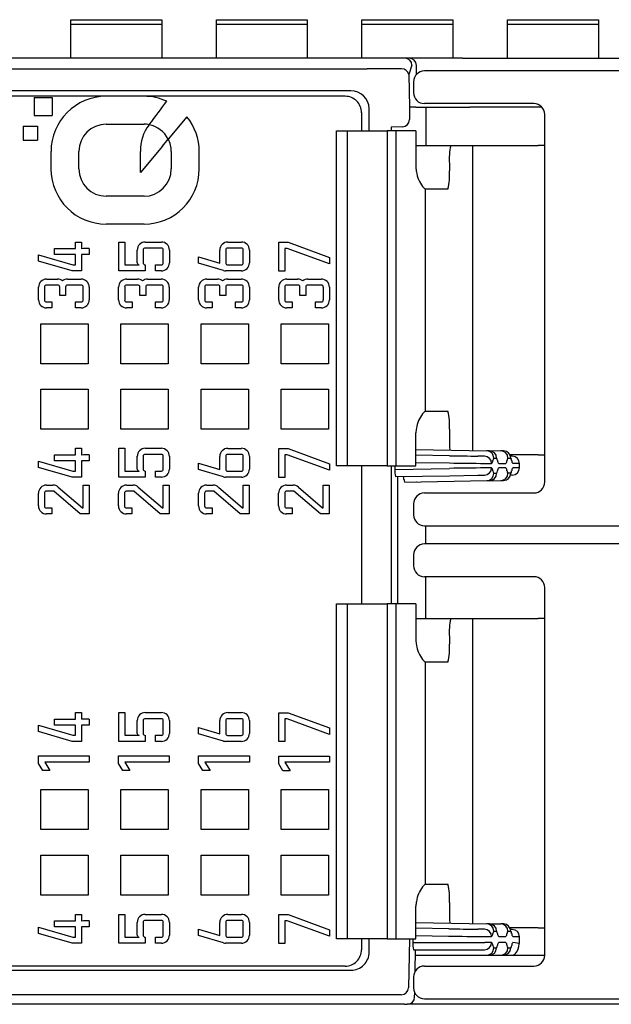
# Model space of a CAD drawing. Header units: millimetres. Extents: x 0 to 427, y 0 to 299.
# Tile 4 of 34: x 120 to 136, y 51 to 78. Entities that reach past the tile are written whole.
import ezdxf

# ---------------------------------------------------------------- set-up
doc = ezdxf.new("R2010")
doc.units = ezdxf.units.MM
doc.header["$MEASUREMENT"] = 0
doc.layers.add('Layer0000', color=7, linetype='Continuous', lineweight=25)

msp = doc.modelspace()

# ---------------------------------------------------------------- linework, layer by layer
at = {"layer": 'Layer0000', "color": 7, "linetype": 'Continuous', "lineweight": 25}
for p, q in [((121.62, 77.845), (121.62, 77.982)), ((121.62, 77.982), (124.12, 77.982)), ((124.12, 77.982), (124.12, 77.845)), ((125.62, 77.845), (125.62, 77.982)), ((125.62, 77.982), (128.12, 77.982)), ((128.12, 77.982), (128.12, 77.845)), ((129.62, 77.845), (129.62, 77.982)), ((129.62, 77.982), (132.12, 77.982)), ((132.12, 77.982), (132.12, 77.845)), ((133.62, 77.845), (133.62, 77.982)), ((133.62, 77.982), (136.12, 77.982)), ((136.12, 77.982), (136.12, 77.845)), ((121.62, 76.927), (121.62, 77.845)), ((124.12, 77.845), (121.62, 77.845)), ((124.12, 77.845), (124.12, 76.927)), ((125.62, 76.927), (125.62, 77.845)), ((128.12, 77.845), (125.62, 77.845)), ((128.12, 77.845), (128.12, 76.927)), ((129.62, 76.927), (129.62, 77.845)), ((132.12, 77.845), (129.62, 77.845)), ((132.12, 77.845), (132.12, 76.927)), ((133.62, 76.927), (133.62, 77.845)), ((136.12, 77.845), (133.62, 77.845)), ((136.12, 77.845), (136.12, 76.927)), ((129.685, 76.927), (111.8, 76.927)), ((130.798, 76.927), (129.685, 76.927)), ((130.918, 76.927), (130.798, 76.927)), ((132.383, 76.927), (130.918, 76.927)), ((132.383, 76.927), (132.782, 76.927)), ((132.782, 76.927), (142.325, 76.927)), ((108.02, 76.627), (129.763, 76.627)), ((130.709, 76.631), (129.762, 76.631)), ((129.762, 76.631), (129.763, 76.627)), ((130.995, 76.73), (130.911, 76.478)), ((131.12, 76.483), (131.118, 76.727)), ((202.184, 76.577), (131.338, 76.577)), ((130.911, 76.478), (130.925, 75.577)), ((129.319, 76.028), (107.968, 76.028)), ((131.038, 76.277), (131.038, 75.977)), ((128.333, 75.877), (111.52, 75.877)), ((120.61, 75.847), (121.109, 75.847)), ((120.61, 75.847), (120.61, 75.347)), ((121.109, 75.847), (121.109, 75.347)), ((123.634, 75.877), (122.592, 75.877)), ((129.159, 75.877), (128.333, 75.877)), ((129.819, 75.529), (129.819, 75.541)), ((129.819, 74.927), (129.819, 75.529)), ((131.098, 75.577), (130.925, 75.577)), ((130.925, 75.577), (130.925, 75.238)), ((131.098, 75.577), (131.124, 75.577)), ((131.124, 75.577), (132.588, 75.577)), ((134.344, 75.677), (131.338, 75.677)), ((131.377, 75.577), (131.377, 74.527)), ((134.567, 75.577), (132.588, 75.577)), ((120.61, 75.347), (121.109, 75.347)), ((124.81, 75.315), (124.3, 74.703)), ((129.609, 75.427), (129.609, 74.927)), ((134.644, 65.277), (134.644, 75.377)), ((120.313, 75.06), (120.704, 75.06)), ((120.313, 75.06), (120.313, 74.669)), ((120.704, 75.06), (120.704, 74.669)), ((122.592, 75.11), (123.634, 75.11)), ((123.773, 75.097), (123.783, 75.11)), ((130.425, 75.027), (130.423, 75.028)), ((130.423, 75.028), (130.423, 74.927)), ((130.733, 75.038), (130.425, 75.027)), ((124.136, 74.507), (124.299, 74.702)), ((128.919, 74.927), (129.069, 74.927)), ((128.919, 65.727), (128.919, 74.927)), ((129.069, 74.927), (129.218, 74.927)), ((129.219, 74.927), (129.699, 74.927)), ((129.219, 74.927), (129.219, 74.427)), ((129.699, 74.927), (130.311, 74.927)), ((130.554, 74.927), (130.311, 74.927)), ((130.311, 74.927), (130.311, 74.427)), ((131.092, 74.927), (130.554, 74.927)), ((130.554, 74.927), (130.554, 65.727)), ((131.105, 74.927), (131.092, 74.927)), ((131.105, 74.927), (131.105, 73.927)), ((120.313, 74.669), (120.704, 74.669)), ((124.136, 74.507), (123.532, 73.783)), ((129.219, 74.427), (129.219, 66.227)), ((130.311, 74.427), (130.311, 66.227)), ((131.105, 74.527), (132.061, 74.527)), ((132.061, 74.527), (132.655, 74.527)), ((132.655, 74.527), (134.467, 74.527)), ((132.655, 74.527), (132.655, 66.15)), ((134.644, 74.527), (134.467, 74.527)), ((121.076, 74.361), (121.076, 73.88)), ((121.843, 73.88), (121.843, 74.361)), ((123.532, 73.783), (123.532, 74.362)), ((124.383, 74.361), (124.383, 73.88)), ((125.15, 73.88), (125.15, 74.361)), ((132.023, 74.027), (132.023, 73.827)), ((131.36, 73.327), (131.36, 67.227)), ((131.36, 73.327), (131.365, 73.327)), ((131.984, 73.327), (131.365, 73.327)), ((123.634, 73.131), (122.592, 73.131)), ((123.634, 72.364), (122.592, 72.364)), ((121.748, 71.694), (121.748, 71.873)), ((121.748, 71.873), (121.915, 71.873)), ((121.915, 71.873), (121.915, 71.689)), ((122.936, 71.081), (122.936, 71.873)), ((122.936, 71.873), (123.103, 71.873)), ((123.103, 71.873), (123.103, 71.249)), ((124.109, 71.706), (123.664, 71.706)), ((123.666, 71.873), (124.109, 71.873)), ((126.307, 71.706), (125.931, 71.706)), ((125.936, 71.873), (126.307, 71.873)), ((127.334, 71.074), (127.334, 71.866)), ((127.334, 71.866), (127.593, 71.866)), ((127.563, 71.698), (127.501, 71.698)), ((127.501, 71.698), (127.501, 71.074)), ((128.727, 71.273), (127.563, 71.698)), ((127.593, 71.866), (128.727, 71.451)), ((120.734, 71.35), (120.734, 71.524)), ((120.734, 71.524), (121.68, 71.248)), ((121.176, 71.529), (121.176, 71.694)), ((121.176, 71.694), (121.748, 71.694)), ((121.748, 71.529), (121.176, 71.529)), ((121.748, 71.248), (121.748, 71.529)), ((122.127, 71.529), (121.915, 71.529)), ((121.915, 71.529), (121.915, 71.081)), ((122.127, 71.694), (122.127, 71.529)), ((123.448, 71.301), (123.448, 71.653)), ((123.611, 71.653), (123.611, 71.301)), ((124.162, 71.301), (124.162, 71.653)), ((124.329, 71.653), (124.329, 71.301)), ((125.134, 71.288), (125.134, 71.462)), ((125.134, 71.462), (125.716, 71.292)), ((125.716, 71.292), (125.716, 71.653)), ((125.879, 71.653), (125.879, 71.301)), ((126.36, 71.301), (126.36, 71.653)), ((126.527, 71.653), (126.527, 71.301)), ((128.727, 71.451), (128.727, 71.273)), ((121.656, 71.081), (120.734, 71.35)), ((121.68, 71.248), (121.748, 71.248)), ((123.103, 71.249), (123.501, 71.249)), ((123.664, 71.249), (123.664, 71.081)), ((123.95, 71.081), (123.95, 71.249)), ((123.95, 71.249), (124.109, 71.249)), ((125.813, 71.09), (125.134, 71.288)), ((125.931, 71.248), (126.307, 71.248)), ((121.915, 71.081), (121.656, 71.081)), ((123.457, 71.081), (122.936, 71.081)), ((123.664, 71.081), (123.457, 71.081)), ((124.109, 71.081), (123.95, 71.081)), ((126.307, 71.081), (125.874, 71.081)), ((127.501, 71.074), (127.334, 71.074)), ((120.734, 70.282), (120.734, 70.634)), ((120.901, 70.634), (120.901, 70.282)), ((120.954, 70.854), (121.254, 70.854)), ((121.263, 70.687), (120.954, 70.687)), ((121.316, 70.406), (121.316, 70.634)), ((121.479, 70.634), (121.479, 70.406)), ((121.531, 70.854), (121.907, 70.854)), ((121.907, 70.687), (121.531, 70.687)), ((121.96, 70.282), (121.96, 70.634)), ((122.127, 70.634), (122.127, 70.282)), ((122.934, 70.282), (122.934, 70.634)), ((123.101, 70.634), (123.101, 70.282)), ((123.154, 70.854), (123.454, 70.854)), ((123.463, 70.687), (123.154, 70.687)), ((123.516, 70.406), (123.516, 70.634)), ((123.679, 70.634), (123.679, 70.406)), ((123.731, 70.854), (124.107, 70.854)), ((124.107, 70.687), (123.731, 70.687)), ((124.16, 70.282), (124.16, 70.634)), ((124.327, 70.634), (124.327, 70.282)), ((125.134, 70.282), (125.134, 70.634)), ((125.301, 70.634), (125.301, 70.282)), ((125.354, 70.854), (125.654, 70.854)), ((125.663, 70.687), (125.354, 70.687)), ((125.716, 70.406), (125.716, 70.634)), ((125.879, 70.634), (125.879, 70.406)), ((125.931, 70.854), (126.307, 70.854)), ((126.307, 70.687), (125.931, 70.687)), ((126.36, 70.282), (126.36, 70.634)), ((126.527, 70.634), (126.527, 70.282)), ((127.334, 70.282), (127.334, 70.634)), ((127.501, 70.634), (127.501, 70.282)), ((127.554, 70.854), (127.854, 70.854)), ((127.863, 70.687), (127.554, 70.687)), ((127.916, 70.406), (127.916, 70.634)), ((128.079, 70.634), (128.079, 70.406)), ((128.131, 70.854), (128.507, 70.854)), ((128.507, 70.687), (128.131, 70.687)), ((128.56, 70.282), (128.56, 70.634)), ((128.727, 70.634), (128.727, 70.282)), ((121.479, 70.406), (121.316, 70.406)), ((123.679, 70.406), (123.516, 70.406)), ((125.879, 70.406), (125.716, 70.406)), ((128.079, 70.406), (127.916, 70.406)), ((120.954, 70.23), (121.103, 70.23)), ((121.103, 70.23), (121.103, 70.062)), ((121.747, 70.062), (121.747, 70.23)), ((121.747, 70.23), (121.907, 70.23)), ((123.154, 70.23), (123.303, 70.23)), ((123.303, 70.23), (123.303, 70.062)), ((123.947, 70.062), (123.947, 70.23)), ((123.947, 70.23), (124.107, 70.23)), ((125.354, 70.23), (125.503, 70.23)), ((125.503, 70.23), (125.503, 70.062)), ((126.147, 70.062), (126.147, 70.23)), ((126.147, 70.23), (126.307, 70.23)), ((127.554, 70.23), (127.703, 70.23)), ((127.703, 70.23), (127.703, 70.062)), ((128.347, 70.062), (128.347, 70.23)), ((128.347, 70.23), (128.507, 70.23)), ((121.103, 70.062), (120.954, 70.062)), ((121.907, 70.062), (121.747, 70.062)), ((123.303, 70.062), (123.154, 70.062)), ((124.107, 70.062), (123.947, 70.062)), ((125.503, 70.062), (125.354, 70.062)), ((126.307, 70.062), (126.147, 70.062)), ((127.703, 70.062), (127.554, 70.062)), ((128.507, 70.062), (128.347, 70.062)), ((120.8, 69.628), (122.1, 69.628)), ((120.8, 68.528), (120.8, 69.628)), ((122.1, 69.628), (122.1, 68.528)), ((123, 68.528), (123, 69.628)), ((123, 69.628), (124.3, 69.628)), ((124.3, 69.628), (124.3, 68.528)), ((125.2, 68.528), (125.2, 69.628)), ((125.2, 69.628), (126.5, 69.628)), ((126.5, 69.628), (126.5, 68.528)), ((127.4, 69.628), (128.7, 69.628)), ((127.4, 68.528), (127.4, 69.628)), ((128.7, 69.628), (128.7, 68.528)), ((122.1, 68.528), (120.8, 68.528)), ((124.3, 68.528), (123, 68.528)), ((126.5, 68.528), (125.2, 68.528)), ((128.7, 68.528), (127.4, 68.528)), ((120.8, 66.728), (120.8, 67.828)), ((120.8, 67.828), (122.1, 67.828)), ((122.1, 67.828), (122.1, 66.728)), ((123, 66.728), (123, 67.828)), ((123, 67.828), (124.3, 67.828)), ((124.3, 67.828), (124.3, 66.728)), ((125.2, 66.728), (125.2, 67.828)), ((125.2, 67.828), (126.5, 67.828)), ((126.5, 67.828), (126.5, 66.728)), ((127.4, 66.728), (127.4, 67.828)), ((127.4, 67.828), (128.7, 67.828)), ((128.7, 67.828), (128.7, 66.728)), ((131.36, 67.227), (131.365, 67.227)), ((131.365, 67.227), (131.984, 67.227)), ((122.1, 66.728), (120.8, 66.728)), ((124.3, 66.728), (123, 66.728)), ((126.5, 66.728), (125.2, 66.728)), ((128.7, 66.728), (127.4, 66.728)), ((131.105, 65.727), (131.105, 66.627)), ((132.023, 66.727), (132.023, 66.527)), ((121.176, 65.86), (121.176, 66.024)), ((121.176, 66.024), (121.748, 66.024)), ((121.748, 66.024), (121.748, 66.204)), ((121.748, 66.204), (121.915, 66.204)), ((121.915, 66.204), (121.915, 66.02)), ((122.127, 66.024), (122.127, 65.86)), ((122.936, 65.412), (122.936, 66.204)), ((122.936, 66.204), (123.103, 66.204)), ((123.103, 66.204), (123.103, 65.579)), ((124.109, 66.036), (123.664, 66.036)), ((123.666, 66.204), (124.109, 66.204)), ((126.307, 66.036), (125.931, 66.036)), ((125.936, 66.203), (126.307, 66.203)), ((127.334, 65.405), (127.334, 66.196)), ((127.334, 66.196), (127.593, 66.196)), ((127.563, 66.029), (127.501, 66.029)), ((127.501, 66.029), (127.501, 65.405)), ((128.727, 65.604), (127.563, 66.029)), ((127.593, 66.196), (128.727, 65.781)), ((129.219, 66.227), (129.219, 65.727)), ((130.311, 66.227), (130.311, 65.727)), ((131.105, 66.172), (133.048, 66.138)), ((132.025, 66.002), (131.105, 66.018)), ((133.123, 66.137), (133.048, 66.138)), ((133.123, 66.142), (133.437, 66.137)), ((133.512, 66.136), (133.437, 66.137)), ((134.467, 66.027), (133.692, 66.027)), ((134.467, 66.027), (134.644, 66.027)), ((120.734, 65.681), (120.734, 65.855)), ((120.734, 65.855), (121.68, 65.579)), ((121.748, 65.86), (121.176, 65.86)), ((121.748, 65.579), (121.748, 65.86)), ((122.127, 65.86), (121.915, 65.86)), ((121.915, 65.86), (121.915, 65.412)), ((123.448, 65.632), (123.448, 65.984)), ((123.611, 65.984), (123.611, 65.632)), ((124.162, 65.632), (124.162, 65.984)), ((124.329, 65.984), (124.329, 65.632)), ((125.134, 65.619), (125.134, 65.793)), ((125.134, 65.793), (125.716, 65.623)), ((125.716, 65.623), (125.716, 65.983)), ((125.879, 65.983), (125.879, 65.632)), ((126.36, 65.632), (126.36, 65.983)), ((126.527, 65.983), (126.527, 65.632)), ((128.727, 65.781), (128.727, 65.604)), ((131.105, 65.818), (132.025, 65.802)), ((132.988, 65.988), (132.809, 65.988)), ((133.006, 65.788), (133.184, 65.788)), ((133.244, 65.938), (133.319, 65.938)), ((133.38, 65.787), (133.573, 65.787)), ((133.633, 65.937), (133.708, 65.936)), ((133.752, 65.986), (133.711, 65.986)), ((133.949, 65.786), (133.769, 65.786)), ((133.949, 65.668), (133.949, 65.786)), ((121.656, 65.412), (120.734, 65.681)), ((121.68, 65.579), (121.748, 65.579)), ((123.103, 65.579), (123.501, 65.579)), ((123.664, 65.579), (123.664, 65.412)), ((123.95, 65.412), (123.95, 65.579)), ((123.95, 65.579), (124.109, 65.579)), ((125.813, 65.421), (125.134, 65.619)), ((125.931, 65.579), (126.307, 65.579)), ((129.069, 65.727), (128.919, 65.727)), ((129.218, 65.727), (129.069, 65.727)), ((129.699, 65.727), (129.218, 65.727)), ((129.609, 65.727), (129.609, 61.927)), ((130.311, 65.727), (129.699, 65.727)), ((130.311, 65.727), (130.554, 65.727)), ((130.423, 65.727), (130.423, 61.927)), ((130.525, 65.727), (130.525, 65.626)), ((130.525, 65.626), (132.025, 65.652)), ((130.554, 65.727), (131.092, 65.727)), ((131.092, 65.727), (131.105, 65.727)), ((133.184, 65.666), (133.006, 65.665)), ((133.319, 65.516), (133.244, 65.516)), ((133.573, 65.667), (133.38, 65.667)), ((133.708, 65.518), (133.633, 65.517)), ((133.949, 65.668), (133.769, 65.668)), ((121.915, 65.412), (121.656, 65.412)), ((123.457, 65.412), (122.936, 65.412)), ((123.664, 65.412), (123.457, 65.412)), ((124.109, 65.412), (123.95, 65.412)), ((126.307, 65.412), (125.874, 65.412)), ((127.501, 65.405), (127.334, 65.405)), ((130.543, 65.427), (132.025, 65.452)), ((130.596, 65.427), (130.596, 61.927)), ((130.801, 65.277), (133.048, 65.316)), ((132.025, 65.452), (132.809, 65.465)), ((132.809, 65.465), (132.988, 65.466)), ((133.048, 65.316), (133.123, 65.316)), ((133.123, 65.312), (133.437, 65.317)), ((133.437, 65.317), (133.512, 65.318)), ((133.752, 65.468), (133.711, 65.468)), ((120.731, 64.62), (120.731, 64.972)), ((120.898, 64.972), (120.898, 64.62)), ((120.951, 65.192), (121.131, 65.192)), ((121.151, 65.025), (120.951, 65.025)), ((121.879, 64.4), (121.151, 65.025)), ((121.275, 65.139), (121.94, 64.568)), ((121.957, 64.568), (121.957, 65.192)), ((121.957, 65.192), (122.124, 65.192)), ((122.124, 65.192), (122.124, 64.4)), ((122.931, 64.62), (122.931, 64.972)), ((123.098, 64.972), (123.098, 64.62)), ((123.151, 65.192), (123.331, 65.192)), ((123.351, 65.025), (123.151, 65.025)), ((124.079, 64.4), (123.351, 65.025)), ((123.475, 65.139), (124.14, 64.568)), ((124.157, 64.568), (124.157, 65.192)), ((124.157, 65.192), (124.324, 65.192)), ((124.324, 65.192), (124.324, 64.4)), ((125.131, 64.62), (125.131, 64.972)), ((125.298, 64.972), (125.298, 64.62)), ((125.351, 65.192), (125.531, 65.192)), ((125.551, 65.025), (125.351, 65.025)), ((126.279, 64.4), (125.551, 65.025)), ((125.675, 65.139), (126.34, 64.568)), ((126.357, 64.568), (126.357, 65.192)), ((126.357, 65.192), (126.524, 65.192)), ((126.524, 65.192), (126.524, 64.4)), ((127.331, 64.62), (127.331, 64.972)), ((127.498, 64.972), (127.498, 64.62)), ((127.551, 65.192), (127.731, 65.192)), ((127.751, 65.025), (127.551, 65.025)), ((128.479, 64.4), (127.751, 65.025)), ((127.875, 65.139), (128.54, 64.568)), ((128.557, 64.568), (128.557, 65.192)), ((128.557, 65.192), (128.724, 65.192)), ((128.724, 65.192), (128.724, 64.4)), ((131.338, 64.977), (134.344, 64.977)), ((131.038, 64.677), (131.038, 64.377)), ((120.951, 64.567), (121.101, 64.567)), ((121.101, 64.4), (120.951, 64.4)), ((121.101, 64.567), (121.101, 64.4)), ((122.124, 64.4), (121.879, 64.4)), ((121.94, 64.568), (121.957, 64.568)), ((123.151, 64.567), (123.301, 64.567)), ((123.301, 64.4), (123.151, 64.4)), ((123.301, 64.567), (123.301, 64.4)), ((124.324, 64.4), (124.079, 64.4)), ((124.14, 64.568), (124.157, 64.568)), ((125.351, 64.567), (125.501, 64.567)), ((125.501, 64.4), (125.351, 64.4)), ((125.501, 64.567), (125.501, 64.4)), ((126.524, 64.4), (126.279, 64.4)), ((126.34, 64.568), (126.357, 64.568)), ((127.551, 64.567), (127.701, 64.567)), ((127.701, 64.4), (127.551, 64.4)), ((127.701, 64.567), (127.701, 64.4)), ((128.724, 64.4), (128.479, 64.4)), ((128.54, 64.568), (128.557, 64.568)), ((131.338, 64.077), (202.184, 64.077)), ((131.38, 63.577), (131.38, 64.077)), ((202.184, 63.577), (131.338, 63.577)), ((131.038, 63.277), (131.038, 62.977)), ((134.344, 62.677), (131.338, 62.677)), ((131.38, 61.527), (131.38, 62.677)), ((134.644, 52.277), (134.644, 62.377)), ((128.919, 61.927), (129.069, 61.927)), ((128.919, 52.727), (128.919, 61.927)), ((129.069, 61.927), (129.218, 61.927)), ((129.219, 61.927), (129.699, 61.927)), ((129.219, 61.927), (129.219, 61.427)), ((129.699, 61.927), (130.311, 61.927)), ((130.554, 61.927), (130.311, 61.927)), ((130.311, 61.927), (130.311, 61.427)), ((131.092, 61.927), (130.554, 61.927)), ((130.554, 61.927), (130.554, 52.727)), ((131.105, 61.927), (131.092, 61.927)), ((131.105, 61.927), (131.105, 60.927)), ((129.219, 61.427), (129.219, 53.227)), ((130.311, 61.427), (130.311, 53.227)), ((131.105, 61.527), (132.061, 61.527)), ((132.061, 61.527), (132.655, 61.527)), ((132.655, 61.527), (134.467, 61.527)), ((132.655, 61.527), (132.655, 53.15)), ((134.644, 61.527), (134.467, 61.527)), ((132.023, 61.027), (132.023, 60.827)), ((131.36, 60.327), (131.36, 54.227)), ((131.36, 60.327), (131.365, 60.327)), ((131.984, 60.327), (131.365, 60.327)), ((121.176, 58.598), (121.176, 58.763)), ((121.176, 58.763), (121.748, 58.763)), ((121.748, 58.763), (121.748, 58.942)), ((121.748, 58.942), (121.915, 58.942)), ((121.915, 58.942), (121.915, 58.759)), ((122.127, 58.763), (122.127, 58.598)), ((122.936, 58.151), (122.936, 58.942)), ((122.936, 58.942), (123.103, 58.942)), ((123.103, 58.942), (123.103, 58.318)), ((123.448, 58.371), (123.448, 58.722)), ((123.611, 58.722), (123.611, 58.371)), ((124.109, 58.775), (123.664, 58.775)), ((123.666, 58.942), (124.109, 58.942)), ((124.162, 58.371), (124.162, 58.722)), ((124.329, 58.722), (124.329, 58.371)), ((125.716, 58.362), (125.716, 58.722)), ((125.879, 58.722), (125.879, 58.37)), ((126.307, 58.775), (125.931, 58.775)), ((125.936, 58.942), (126.307, 58.942)), ((126.36, 58.37), (126.36, 58.722)), ((126.527, 58.722), (126.527, 58.37)), ((127.334, 58.144), (127.334, 58.935)), ((127.334, 58.935), (127.593, 58.935)), ((127.563, 58.768), (127.501, 58.768)), ((127.501, 58.768), (127.501, 58.144)), ((128.727, 58.342), (127.563, 58.768)), ((127.593, 58.935), (128.727, 58.52)), ((120.734, 58.419), (120.734, 58.594)), ((120.734, 58.594), (121.68, 58.318)), ((121.748, 58.598), (121.176, 58.598)), ((121.748, 58.318), (121.748, 58.598)), ((122.127, 58.598), (121.915, 58.598)), ((121.915, 58.598), (121.915, 58.151)), ((125.134, 58.531), (125.716, 58.362)), ((125.134, 58.357), (125.134, 58.531)), ((128.727, 58.52), (128.727, 58.342)), ((121.656, 58.151), (120.734, 58.419)), ((121.68, 58.318), (121.748, 58.318)), ((123.103, 58.318), (123.501, 58.318)), ((123.664, 58.318), (123.664, 58.151)), ((123.95, 58.151), (123.95, 58.318)), ((123.95, 58.318), (124.109, 58.318)), ((125.813, 58.159), (125.134, 58.357)), ((125.931, 58.317), (126.307, 58.317)), ((121.915, 58.151), (121.656, 58.151)), ((123.457, 58.151), (122.936, 58.151)), ((123.664, 58.151), (123.457, 58.151)), ((124.109, 58.151), (123.95, 58.151)), ((126.307, 58.15), (125.874, 58.15)), ((127.501, 58.144), (127.334, 58.144)), ((120.734, 57.751), (122.127, 57.751)), ((120.734, 57.541), (120.734, 57.751)), ((122.127, 57.751), (122.127, 57.584)), ((122.934, 57.751), (124.327, 57.751)), ((122.934, 57.541), (122.934, 57.751)), ((124.327, 57.751), (124.327, 57.584)), ((125.134, 57.541), (125.134, 57.751)), ((125.134, 57.751), (126.527, 57.751)), ((126.527, 57.751), (126.527, 57.584)), ((127.334, 57.534), (127.334, 57.743)), ((127.334, 57.743), (128.727, 57.743)), ((128.727, 57.743), (128.727, 57.576)), ((120.851, 57.352), (120.734, 57.541)), ((122.127, 57.584), (120.904, 57.584)), ((120.904, 57.584), (121.047, 57.352)), ((123.051, 57.352), (122.934, 57.541)), ((124.327, 57.584), (123.104, 57.584)), ((123.104, 57.584), (123.247, 57.352)), ((125.251, 57.352), (125.134, 57.541)), ((126.527, 57.584), (125.304, 57.584)), ((125.304, 57.584), (125.447, 57.352)), ((127.451, 57.345), (127.334, 57.534)), ((128.727, 57.576), (127.504, 57.576)), ((127.504, 57.576), (127.647, 57.345)), ((121.047, 57.352), (120.851, 57.352)), ((123.247, 57.352), (123.051, 57.352)), ((125.447, 57.352), (125.251, 57.352)), ((127.647, 57.345), (127.451, 57.345)), ((120.8, 55.729), (120.8, 56.829)), ((120.8, 56.829), (122.1, 56.829)), ((122.1, 56.829), (122.1, 55.729)), ((123, 55.729), (123, 56.829)), ((123, 56.829), (124.3, 56.829)), ((124.3, 56.829), (124.3, 55.729)), ((125.2, 55.729), (125.2, 56.829)), ((125.2, 56.829), (126.5, 56.829)), ((126.5, 56.829), (126.5, 55.729)), ((127.4, 55.729), (127.4, 56.829)), ((127.4, 56.829), (128.7, 56.829)), ((128.7, 56.829), (128.7, 55.729)), ((122.1, 55.729), (120.8, 55.729)), ((124.3, 55.729), (123, 55.729)), ((126.5, 55.729), (125.2, 55.729)), ((128.7, 55.729), (127.4, 55.729)), ((120.8, 55.029), (122.1, 55.029)), ((120.8, 53.929), (120.8, 55.029)), ((122.1, 55.029), (122.1, 53.929)), ((123, 53.929), (123, 55.029)), ((123, 55.029), (124.3, 55.029)), ((124.3, 55.029), (124.3, 53.929)), ((125.2, 53.929), (125.2, 55.029)), ((125.2, 55.029), (126.5, 55.029)), ((126.5, 55.029), (126.5, 53.929)), ((127.4, 53.929), (127.4, 55.029)), ((127.4, 55.029), (128.7, 55.029)), ((128.7, 55.029), (128.7, 53.929)), ((131.36, 54.227), (131.365, 54.227)), ((131.365, 54.227), (131.984, 54.227)), ((122.1, 53.929), (120.8, 53.929)), ((124.3, 53.929), (123, 53.929)), ((126.5, 53.929), (125.2, 53.929)), ((128.7, 53.929), (127.4, 53.929)), ((131.105, 52.727), (131.105, 53.627)), ((132.023, 53.727), (132.023, 53.527)), ((121.748, 53.22), (121.748, 53.399)), ((121.748, 53.399), (121.915, 53.399)), ((121.915, 53.399), (121.915, 53.215)), ((122.936, 52.608), (122.936, 53.399)), ((122.936, 53.399), (123.103, 53.399)), ((123.103, 53.399), (123.103, 52.775)), ((123.666, 53.399), (124.109, 53.399)), ((125.936, 53.399), (126.307, 53.399)), ((127.334, 52.6), (127.334, 53.392)), ((127.334, 53.392), (127.593, 53.392)), ((127.593, 53.392), (128.727, 52.977)), ((120.734, 52.876), (120.734, 53.05)), ((120.734, 53.05), (121.68, 52.774)), ((121.176, 53.055), (121.176, 53.22)), ((121.176, 53.22), (121.748, 53.22)), ((121.748, 53.055), (121.176, 53.055)), ((121.748, 52.774), (121.748, 53.055)), ((122.127, 53.055), (121.915, 53.055)), ((121.915, 53.055), (121.915, 52.607)), ((122.127, 53.22), (122.127, 53.055)), ((123.448, 52.828), (123.448, 53.179)), ((123.611, 53.179), (123.611, 52.828)), ((124.109, 53.232), (123.664, 53.232)), ((124.162, 52.828), (124.162, 53.179)), ((124.329, 53.179), (124.329, 52.828)), ((125.716, 52.819), (125.716, 53.179)), ((125.879, 53.179), (125.879, 52.827)), ((126.307, 53.232), (125.931, 53.232)), ((126.36, 52.827), (126.36, 53.179)), ((126.527, 53.179), (126.527, 52.827)), ((127.563, 53.225), (127.501, 53.225)), ((127.501, 53.225), (127.501, 52.6)), ((128.727, 52.799), (127.563, 53.225)), ((129.219, 53.227), (129.219, 52.727)), ((130.311, 53.227), (130.311, 52.727)), ((131.105, 53.172), (133.048, 53.138)), ((133.123, 53.137), (133.048, 53.138)), ((133.123, 53.142), (133.437, 53.137)), ((133.512, 53.136), (133.437, 53.137)), ((121.656, 52.607), (120.734, 52.876)), ((121.68, 52.774), (121.748, 52.774)), ((123.103, 52.775), (123.501, 52.775)), ((123.664, 52.775), (123.664, 52.608)), ((123.95, 52.608), (123.95, 52.775)), ((123.95, 52.775), (124.109, 52.775)), ((125.134, 52.814), (125.134, 52.988)), ((125.134, 52.988), (125.716, 52.819)), ((125.813, 52.616), (125.134, 52.814)), ((125.931, 52.774), (126.307, 52.774)), ((128.727, 52.977), (128.727, 52.799)), ((132.007, 53.002), (131.105, 53.018)), ((131.105, 52.819), (132.003, 52.802)), ((132.988, 52.988), (132.805, 52.988)), ((133.002, 52.789), (133.184, 52.788)), ((133.244, 52.938), (133.319, 52.938)), ((133.38, 52.787), (133.573, 52.787)), ((133.633, 52.937), (133.708, 52.936)), ((134.467, 53.027), (133.692, 53.027)), ((133.752, 52.986), (133.711, 52.986)), ((133.769, 52.786), (133.949, 52.786)), ((133.947, 52.6), (133.949, 52.786)), ((134.467, 53.027), (134.644, 53.027)), ((121.915, 52.607), (121.656, 52.607)), ((123.457, 52.608), (122.936, 52.608)), ((123.664, 52.608), (123.457, 52.608)), ((124.109, 52.608), (123.95, 52.608)), ((126.307, 52.607), (125.874, 52.607)), ((127.501, 52.6), (127.334, 52.6)), ((129.069, 52.727), (128.919, 52.727)), ((129.218, 52.727), (129.069, 52.727)), ((129.699, 52.727), (129.218, 52.727)), ((129.609, 52.727), (129.609, 52.427)), ((130.311, 52.727), (129.699, 52.727)), ((129.819, 52.362), (129.819, 52.727)), ((130.311, 52.727), (130.554, 52.727)), ((130.554, 52.727), (131.092, 52.727)), ((130.925, 52.727), (130.902, 51.38)), ((131.023, 52.727), (131.021, 52.627)), ((131.021, 52.627), (132.003, 52.627)), ((131.092, 52.727), (131.105, 52.727)), ((132.003, 52.627), (133.002, 52.627)), ((133.184, 52.627), (133.002, 52.627)), ((133.573, 52.627), (133.38, 52.627)), ((133.947, 52.6), (133.769, 52.627)), ((131.035, 52.427), (132.003, 52.427)), ((131.082, 51.833), (131.093, 52.427)), ((131.09, 52.277), (133.045, 52.277)), ((132.003, 52.427), (132.802, 52.427)), ((132.802, 52.427), (132.984, 52.427)), ((133.045, 52.277), (133.12, 52.277)), ((133.045, 52.277), (133.046, 52.277)), ((133.12, 52.277), (133.434, 52.277)), ((133.244, 52.477), (133.319, 52.477)), ((133.434, 52.277), (133.509, 52.277)), ((133.434, 52.277), (133.434, 52.277)), ((133.509, 52.277), (133.741, 52.277)), ((133.633, 52.477), (133.708, 52.477)), ((133.741, 52.277), (134.644, 52.277)), ((129.159, 51.977), (111.97, 51.977)), ((131.338, 51.977), (134.344, 51.977)), ((111.906, 51.863), (129.319, 51.863)), ((131.038, 51.677), (131.038, 51.377)), ((130.703, 51.189), (110.72, 51.189)), ((131.068, 51.123), (131.07, 51.241)), ((130.788, 50.927), (110.923, 50.927)), ((130.788, 50.927), (130.867, 50.927)), ((132.143, 50.927), (130.867, 50.927)), ((131.338, 51.077), (202.184, 51.077)), ((184.97, 50.927), (132.143, 50.927))]:
    msp.add_line(p, q, dxfattribs=at)
for centre, radius, start, end in [((130.793, 76.725), 0.202, 1.61, 88.6143), ((130.912, 76.721), 0.206, 1.6816, 88.1008), ((130.714, 76.428), 0.203, 14.2115, 91.3795), ((131.338, 76.277), 0.3, 90.0143, 179.9103), ((129.319, 75.529), 0.499, 1.3538, 90.0404), ((122.596, 74.358), 1.519, 90.1229, 179.8771), ((123.635, 74.373), 1.504, 65.6362, 90.0395), ((129.159, 75.427), 0.45, 45.0037, 89.9971), ((131.338, 75.977), 0.3, 180, 269.6317), ((106.643, 88.384), 21.679, 322.2446, 324.3319), ((129.16, 75.427), 0.45, 359.9846, 45.0145), ((134.344, 75.377), 0.3, 0, 90), ((123.641, 74.36), 1.509, 0.0172, 39.2151), ((130.726, 75.237), 0.2, 272.1221, 0.1038), ((122.594, 74.359), 0.751, 90.1316, 179.8684), ((124.674, 74.394), 1.143, 142.1873, 181.615), ((123.634, 74.369), 0.741, 79.2117, 90.0205), ((123.63, 74.355), 0.753, 27.4837, 79.198), ((123.64, 74.361), 0.743, 359.9748, 27.3341), ((129.218, 74.926), 0.000494, 26.9454, 109.502), ((133.664, 74.151), 1.646, 166.804, 184.3291), ((122.595, 73.883), 1.519, 180.1167, 269.8833), ((122.594, 73.882), 0.751, 180.1441, 269.8559), ((123.631, 73.883), 1.519, 270.1229, 359.8771), ((123.632, 73.881), 0.751, 270.1316, 359.8684), ((131.705, 73.927), 0.6, 180, 192.3919), ((131.983, 73.928), 0.873, 188.5504, 217.1135), ((130.381, 73.703), 1.646, 346.804, 4.3291), ((131.94, 73.997), 0.885, 222.3639, 229.0593), ((131.365, 73.334), 0.00658, 226.92, 267.9124), ((123.668, 71.653), 0.22, 90.5276, 180.0485), ((123.657, 71.66), 0.0461, 80.8563, 189.0353), ((124.11, 71.653), 0.22, 359.9534, 90.0205), ((124.117, 71.66), 0.046, 350.8214, 99.1786), ((125.936, 71.653), 0.22, 89.9671, 180.0068), ((125.924, 71.66), 0.0461, 81.048, 189.0606), ((126.307, 71.653), 0.22, 359.9863, 90.0137), ((126.314, 71.66), 0.0461, 350.9782, 99.0218), ((122.161, 64.933), 6.761, 90.2885, 92.0872), ((123.494, 71.294), 0.046, 170.8519, 279.1481), ((123.657, 71.294), 0.0461, 171.0345, 279.1825), ((124.109, 71.301), 0.22, 269.9932, 0.0329), ((124.117, 71.294), 0.046, 260.7824, 9.109), ((125.924, 71.294), 0.0461, 170.9394, 278.952), ((126.307, 71.301), 0.22, 269.9932, 0.0329), ((126.314, 71.294), 0.0461, 260.9782, 9.0218), ((125.872, 71.283), 0.202, 252.9313, 270.5734), ((120.954, 70.634), 0.22, 89.9932, 180.0329), ((120.946, 70.641), 0.0461, 81.0347, 189.1824), ((121.258, 70.646), 0.208, 49.7882, 91.1503), ((121.27, 70.641), 0.0461, 350.8564, 99.0352), ((121.527, 70.647), 0.207, 88.7193, 130.3943), ((121.524, 70.641), 0.0461, 81.0347, 189.1824), ((121.907, 70.634), 0.22, 359.9534, 90.0205), ((121.914, 70.641), 0.0461, 350.8042, 99.0874), ((123.154, 70.634), 0.22, 89.9932, 180.0329), ((123.146, 70.641), 0.0461, 81.0347, 189.1824), ((123.458, 70.646), 0.208, 49.7882, 91.1503), ((123.47, 70.641), 0.0461, 350.8564, 99.0352), ((123.727, 70.647), 0.207, 88.7193, 130.3943), ((123.724, 70.641), 0.0461, 81.0347, 189.1824), ((124.107, 70.634), 0.22, 359.9534, 90.0205), ((124.114, 70.641), 0.0461, 350.8042, 99.0874), ((125.354, 70.634), 0.22, 89.9932, 180.0329), ((125.346, 70.641), 0.0461, 81.0347, 189.1824), ((125.658, 70.646), 0.208, 49.7882, 91.1503), ((125.67, 70.641), 0.0461, 350.8564, 99.0352), ((125.927, 70.647), 0.207, 88.7193, 130.3943), ((125.924, 70.641), 0.0461, 81.0347, 189.1824), ((126.307, 70.634), 0.22, 359.9534, 90.0205), ((126.314, 70.641), 0.0461, 350.8042, 99.0874), ((127.554, 70.634), 0.22, 89.9932, 180.0329), ((127.546, 70.641), 0.0461, 81.0347, 189.1824), ((127.858, 70.646), 0.208, 49.7882, 91.1503), ((127.87, 70.641), 0.0461, 350.8564, 99.0352), ((128.127, 70.647), 0.207, 88.7193, 130.3943), ((128.124, 70.641), 0.0461, 81.0347, 189.1824), ((128.507, 70.634), 0.22, 359.9534, 90.0205), ((128.514, 70.641), 0.0461, 350.8042, 99.0874), ((120.954, 70.282), 0.22, 179.9808, 269.9931), ((120.946, 70.275), 0.046, 170.9567, 279.0433), ((121.907, 70.282), 0.22, 269.9932, 0.0329), ((121.914, 70.275), 0.046, 260.8347, 9.0567), ((123.154, 70.282), 0.22, 179.9808, 269.9931), ((123.146, 70.275), 0.046, 170.9567, 279.0433), ((124.107, 70.282), 0.22, 269.9932, 0.0329), ((124.114, 70.275), 0.046, 260.8347, 9.0567), ((125.354, 70.282), 0.22, 179.9808, 269.9931), ((125.346, 70.275), 0.046, 170.9567, 279.0433), ((126.307, 70.282), 0.22, 269.9932, 0.0329), ((126.314, 70.275), 0.046, 260.8347, 9.0567), ((127.554, 70.282), 0.22, 179.9808, 269.9931), ((127.546, 70.275), 0.046, 170.9567, 279.0433), ((128.507, 70.282), 0.22, 269.9932, 0.0329), ((128.514, 70.275), 0.046, 260.8347, 9.0567), ((131.984, 66.625), 0.875, 142.9012, 171.4758), ((131.94, 66.557), 0.885, 130.9416, 137.6365), ((131.365, 67.22), 0.00658, 92.0822, 133.0824), ((130.381, 66.851), 1.646, 355.6709, 13.196), ((131.705, 66.627), 0.6, 167.7053, 180.0026), ((136.67, 66.501), 4.648, 179.6848, 184.2691), ((122.161, 59.263), 6.761, 90.2885, 92.0872), ((123.668, 65.984), 0.22, 90.5276, 180.0485), ((123.657, 65.991), 0.0461, 80.8563, 189.0353), ((124.11, 65.984), 0.22, 359.9534, 90.0205), ((124.117, 65.991), 0.046, 350.8214, 99.1786), ((125.936, 65.983), 0.22, 89.9671, 180.0068), ((125.924, 65.991), 0.0461, 81.048, 189.0606), ((126.307, 65.984), 0.22, 359.9863, 90.0137), ((126.314, 65.991), 0.0461, 350.9782, 99.0218), ((133.045, 65.938), 0.2, 359.9563, 88.9539), ((133.12, 65.938), 0.2, 359.9563, 88.9539), ((133.433, 65.937), 0.2, 359.9563, 88.9539), ((133.508, 65.936), 0.2, 359.9563, 88.9539), ((137.065, 344.538), 278.582, 268.96317, 269.1246), ((138.325, 500.976), 435.22, 269.17051, 269.29966), ((132.984, 65.788), 0.2, 359.9563, 88.9539), ((133.104, 65.869), 0.114, 314.8015, 1.3586), ((133.308, 65.874), 0.09, 134.81, 181.3504), ((133.255, 65.873), 0.0905, 358.7086, 45.0325), ((133.461, 65.869), 0.115, 178.7009, 225.0402), ((133.492, 65.868), 0.114, 314.8022, 1.3582), ((133.697, 65.873), 0.0899, 134.8102, 181.3501), ((133.644, 65.872), 0.0905, 358.7086, 45.0324), ((133.85, 65.868), 0.115, 178.7009, 225.0402), ((133.749, 65.785), 0.2, 0.0432, 89.0435), ((123.494, 65.625), 0.046, 170.8519, 279.1481), ((123.657, 65.625), 0.0461, 171.0345, 279.1825), ((124.109, 65.632), 0.22, 269.9932, 0.0329), ((124.117, 65.625), 0.046, 260.7824, 9.109), ((125.924, 65.624), 0.0461, 170.9394, 278.952), ((126.307, 65.631), 0.22, 269.9932, 0.0329), ((126.314, 65.624), 0.0461, 260.9782, 9.0218), ((129.218, 65.727), 0.000494, 250.501, 333.0516), ((131.106, 65.577), 0.584, 175.1231, 194.899), ((138.313, -368.67), 434.368, 90.70014, 90.82955), ((132.984, 65.666), 0.2, 271.0461, 0.0437), ((133.045, 65.516), 0.2, 271.0461, 0.0437), ((133.12, 65.516), 0.2, 271.0461, 0.0437), ((133.104, 65.585), 0.114, 358.6419, 45.1978), ((133.308, 65.58), 0.09, 178.6497, 225.1898), ((133.255, 65.58), 0.0905, 314.9674, 1.2916), ((133.461, 65.585), 0.115, 134.9596, 181.2993), ((133.433, 65.517), 0.2, 271.0461, 0.0437), ((133.508, 65.517), 0.2, 271.0461, 0.0437), ((133.492, 65.586), 0.114, 358.642, 45.1976), ((133.697, 65.581), 0.0899, 178.6497, 225.1899), ((133.644, 65.582), 0.0905, 314.9673, 1.2916), ((133.85, 65.586), 0.115, 134.9596, 181.2993), ((133.749, 65.668), 0.2, 270.9565, 359.9568), ((125.872, 65.614), 0.202, 252.9313, 270.5734), ((130.663, 65.356), 0.113, 357.8166, 38.7824), ((130.889, 65.348), 0.113, 177.8167, 218.7823), ((131.122, 65.286), 0.00921, 202.851, 259.0962), ((134.344, 65.277), 0.3, 270, 0), ((120.951, 64.972), 0.22, 90.0069, 180.0192), ((120.944, 64.979), 0.0461, 81.048, 189.0606), ((121.136, 64.985), 0.207, 47.984, 91.3775), ((123.151, 64.972), 0.22, 90.0069, 180.0192), ((123.144, 64.979), 0.0461, 81.048, 189.0606), ((123.336, 64.985), 0.207, 47.984, 91.3775), ((125.351, 64.972), 0.22, 90.0069, 180.0192), ((125.344, 64.979), 0.0461, 81.048, 189.0606), ((125.536, 64.985), 0.207, 47.984, 91.3775), ((127.551, 64.972), 0.22, 90.0069, 180.0192), ((127.544, 64.979), 0.0461, 81.048, 189.0606), ((127.736, 64.985), 0.207, 47.984, 91.3775), ((131.338, 64.677), 0.3, 90.0092, 179.9104), ((120.951, 64.62), 0.22, 179.9808, 269.9931), ((120.944, 64.613), 0.0461, 170.887, 279.0043), ((123.151, 64.62), 0.22, 179.9808, 269.9931), ((123.144, 64.613), 0.0461, 170.887, 279.0043), ((125.351, 64.62), 0.22, 179.9808, 269.9931), ((125.344, 64.613), 0.0461, 170.887, 279.0043), ((127.551, 64.62), 0.22, 179.9808, 269.9931), ((127.544, 64.613), 0.0461, 170.887, 279.0043), ((131.338, 64.377), 0.3, 180, 269.6316), ((131.338, 63.277), 0.3, 90.0143, 179.9103), ((131.338, 62.977), 0.3, 180, 269.6317), ((134.344, 62.377), 0.3, 0, 90), ((129.218, 61.926), 0.000494, 26.9454, 109.502), ((133.664, 61.151), 1.646, 166.804, 184.3291), ((131.705, 60.927), 0.6, 180, 192.3919), ((131.983, 60.928), 0.873, 188.5504, 217.1135), ((130.381, 60.703), 1.646, 346.804, 4.3291), ((131.94, 60.997), 0.885, 222.3639, 229.0593), ((131.365, 60.334), 0.00658, 226.92, 267.9124), ((122.161, 52.002), 6.761, 90.2885, 92.0872), ((123.668, 58.723), 0.22, 90.5276, 180.0485), ((123.657, 58.73), 0.0461, 80.8563, 189.0353), ((124.11, 58.723), 0.22, 359.9534, 90.0205), ((124.117, 58.73), 0.046, 350.8214, 99.1786), ((125.936, 58.722), 0.22, 89.9671, 180.0068), ((125.924, 58.729), 0.0461, 81.048, 189.0606), ((126.307, 58.722), 0.22, 359.9863, 90.0137), ((126.314, 58.729), 0.0461, 350.9782, 99.0218), ((123.494, 58.363), 0.046, 170.8519, 279.1481), ((123.657, 58.363), 0.0461, 171.0345, 279.1825), ((124.109, 58.371), 0.22, 269.9932, 0.0329), ((124.117, 58.363), 0.046, 260.7824, 9.109), ((125.924, 58.363), 0.0461, 170.9394, 278.952), ((126.307, 58.37), 0.22, 269.9932, 0.0329), ((126.314, 58.363), 0.0461, 260.9782, 9.0218), ((125.872, 58.353), 0.202, 252.9313, 270.5734), ((131.984, 53.625), 0.875, 142.9012, 171.4758), ((131.94, 53.557), 0.885, 130.9416, 137.6365), ((131.365, 54.22), 0.00658, 92.0822, 133.0824), ((130.381, 53.851), 1.646, 355.6709, 13.196), ((131.705, 53.627), 0.6, 167.7053, 180.0026), ((123.668, 53.179), 0.22, 90.5276, 180.0485), ((124.11, 53.179), 0.22, 359.9534, 90.0205), ((125.936, 53.179), 0.22, 89.9671, 180.0068), ((126.307, 53.179), 0.22, 359.9863, 90.0137), ((136.67, 53.501), 4.648, 179.6848, 184.2691), ((122.161, 46.459), 6.761, 90.2885, 92.0872), ((123.657, 53.186), 0.0461, 80.8563, 189.0353), ((124.117, 53.187), 0.046, 350.8214, 99.1786), ((125.924, 53.186), 0.0461, 81.048, 189.0606), ((126.314, 53.186), 0.0461, 350.9782, 99.0218), ((133.045, 52.938), 0.2, 359.9563, 88.9539), ((133.12, 52.938), 0.2, 359.9563, 88.9539), ((133.433, 52.937), 0.2, 359.9563, 88.9539), ((133.508, 52.936), 0.2, 359.9563, 88.9539), ((123.494, 52.82), 0.046, 170.8519, 279.1481), ((123.657, 52.82), 0.0461, 171.0345, 279.1825), ((124.109, 52.827), 0.22, 269.9932, 0.0329), ((124.117, 52.82), 0.046, 260.7824, 9.109), ((125.924, 52.82), 0.0461, 170.9394, 278.952), ((126.307, 52.827), 0.22, 269.9932, 0.0329), ((126.314, 52.82), 0.0461, 260.9782, 9.0218), ((138.432, 496.614), 443.859, 269.17011, 269.29901), ((137.15, 337.067), 284.112, 268.96268, 269.12379), ((132.984, 52.788), 0.2, 359.9563, 88.9539), ((133.104, 52.869), 0.114, 314.8022, 1.3582), ((133.308, 52.874), 0.09, 134.81, 181.3504), ((133.255, 52.873), 0.0905, 358.7086, 45.0324), ((133.461, 52.869), 0.115, 178.7009, 225.0402), ((133.492, 52.868), 0.114, 314.8022, 1.3582), ((133.697, 52.873), 0.0899, 134.8099, 181.3504), ((133.644, 52.872), 0.0905, 358.7088, 45.0322), ((133.85, 52.868), 0.115, 178.7009, 225.0402), ((133.749, 52.785), 0.2, 0.0432, 89.0435), ((125.872, 52.81), 0.202, 252.9313, 270.5734), ((129.218, 52.727), 0.000494, 250.501, 333.0516), ((131.602, 52.567), 0.584, 174.1142, 193.8904), ((132.984, 52.627), 0.2, 270.0442, 0.0441), ((133.105, 52.547), 0.113, 358.64, 45.1509), ((133.309, 52.542), 0.0921, 178.6389, 225.1505), ((133.254, 52.542), 0.0921, 314.8503, 1.358), ((133.459, 52.547), 0.113, 134.8526, 181.358), ((133.494, 52.547), 0.113, 358.6394, 45.1508), ((133.698, 52.542), 0.0921, 178.6424, 225.1479), ((133.643, 52.542), 0.0921, 314.8522, 1.3616), ((133.848, 52.547), 0.113, 134.8469, 181.3595), ((129.319, 52.362), 0.499, 269.9593, 359.9966), ((129.16, 52.427), 0.45, 314.9819, 0.0062), ((133.045, 52.477), 0.2, 270.3413, 0.0438), ((133.12, 52.477), 0.2, 270.0442, 0.0441), ((133.433, 52.477), 0.2, 270.1906, 0.044), ((133.508, 52.477), 0.2, 270.0442, 0.0441), ((134.344, 52.277), 0.3, 270, 0), ((129.159, 52.427), 0.45, 270.0203, 315.0096), ((131.338, 51.677), 0.3, 90.0092, 179.9104), ((130.7, 51.391), 0.202, 270.6047, 356.8465), ((131.338, 51.377), 0.3, 180, 269.6316), ((130.868, 51.128), 0.201, 269.9104, 358.7876)]:
    msp.add_arc(centre, radius, start, end, dxfattribs=at)
msp.add_open_spline([(133.741, 52.277), (133.84, 52.28), (133.909, 52.383), (133.945, 52.587)], degree=3, dxfattribs=at)

doc.saveas('drawing.dxf')
